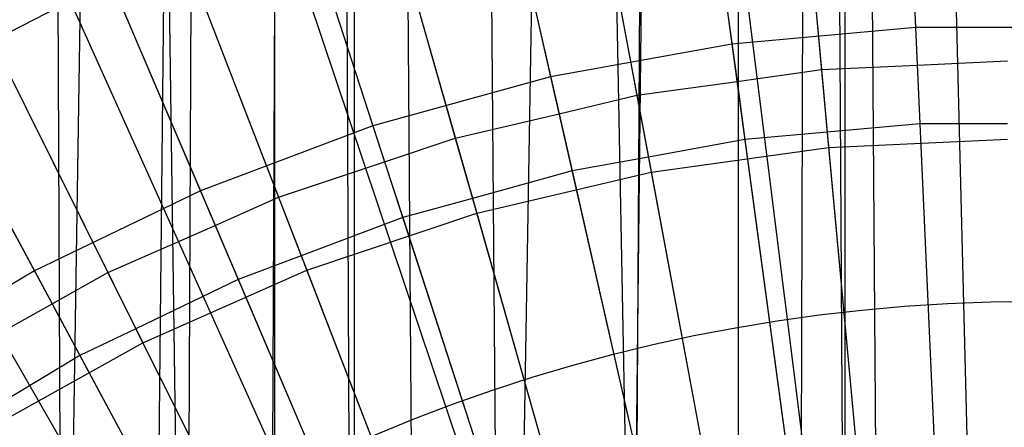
# Model space of a CAD drawing. Extents: x 0.1 to 25.1, y -5.4 to 12.3.
# Tile 63 of 107: x 12.157 to 12.623, y 1.361 to 1.554. Entities that reach past the tile are written whole.
import ezdxf

# ---------------------------------------------------------------- set-up
doc = ezdxf.new("R2010")
doc.units = 0
doc.header["$LTSCALE"] = 2.54
doc.layers.get('0').update_dxf_attribs({"color": 13, "linetype": 'CONTINUOUS'})

# ---------------------------------------------------------------- blocks, each defined once
blk = doc.blocks.new('GRUPUJ_1')
at = {"color": 0}
for p, q in [((11.98819, 15.42314, 5.26206), (12.1107, 6.4213, 5.42316)), ((11.98819, 15.42314, 5.26206), (12.1107, 6.4213, 5.42316)), ((12.05267, 6.44547, 4.63872), (12.01567, 15.42314, 4.69008)), ((12.05267, 6.44547, 4.63872), (12.01567, 15.42314, 4.69008)), ((12.05267, 6.44547, 4.63872), (12.19008, 15.42314, 4.51567)), ((12.05267, 6.44547, 4.63872), (12.19008, 15.42314, 4.51567)), ((12.09436, 6.40379, 4.59248), (12.19008, 15.42314, 4.51567)), ((12.09436, 6.40379, 4.59248), (12.19008, 15.42314, 4.51567)), ((12.1107, 6.4213, 5.42316), (12.15414, 15.42314, 5.45935)), ((12.1107, 6.4213, 5.42316), (12.15414, 15.42314, 5.45935)), ((12.19008, 15.42314, 4.51567), (12.15, 6.34814, 4.5438)), ((12.19008, 15.42314, 4.51567), (12.15, 6.34814, 4.5438)), ((12.153, 6.45663, 5.4585), (12.15414, 15.42314, 5.45935)), ((12.153, 6.45663, 5.4585), (12.15414, 15.42314, 5.45935)), ((12.21968, 6.50018, 5.50204), (12.15414, 15.42314, 5.45935)), ((12.15414, 15.42314, 5.45935), (12.1891, 6.48184, 5.4837)), ((12.21968, 6.50018, 5.50204), (12.15414, 15.42314, 5.45935)), ((12.3233, 6.54531, 5.54717), (12.15414, 15.42314, 5.45935)), ((12.3233, 6.54531, 5.54717), (12.15414, 15.42314, 5.45935)), ((12.15414, 15.42314, 5.45935), (12.1891, 6.48184, 5.4837)), ((12.26162, 6.23654, 4.47675), (12.19008, 15.42314, 4.51567)), ((12.1907, 6.30744, 4.51528), (12.19008, 15.42314, 4.51567)), ((12.26162, 6.23654, 4.47675), (12.19008, 15.42314, 4.51567)), ((12.1907, 6.30744, 4.51528), (12.19008, 15.42314, 4.51567)), ((12.26162, 6.23654, 4.47675), (12.423, 15.42314, 4.43018)), ((12.26162, 6.23654, 4.47675), (12.423, 15.42314, 4.43018)), ((12.31746, 6.18068, 4.45475), (12.423, 15.42314, 4.43018)), ((12.31746, 6.18068, 4.45475), (12.423, 15.42314, 4.43018)), ((12.3233, 6.54531, 5.54717), (12.37317, 15.42314, 5.56084)), ((12.3233, 6.54531, 5.54717), (12.37317, 15.42314, 5.56084)), ((12.37256, 6.55884, 5.5607), (12.37317, 15.42314, 5.56084)), ((12.37256, 6.55884, 5.5607), (12.37317, 15.42314, 5.56084)), ((12.37317, 15.42314, 5.56084), (12.43898, 6.56989, 5.57176)), ((12.37317, 15.42314, 5.56084), (12.43898, 6.56989, 5.57176)), ((12.37317, 15.42314, 5.56084), (12.4227, 6.56792, 5.56978)), ((12.37317, 15.42314, 5.56084), (12.4227, 6.56792, 5.56978)), ((12.40086, 6.09728, 4.43361), (12.423, 15.42314, 4.43018)), ((12.40086, 6.09728, 4.43361), (12.423, 15.42314, 4.43018)), ((12.423, 15.42314, 4.43018), (12.42281, 6.07532, 4.4302)), ((12.423, 15.42314, 4.43018), (12.42281, 6.07532, 4.4302)), ((12.44807, 7.15439, 6.45726), (12.45637, 6.96972, 6.38702)), ((12.44807, 7.15439, 6.45726), (12.45637, 6.96972, 6.38702)), ((12.34464, 7.14508, 6.45726), (12.36945, 6.96189, 6.38702)), ((12.34464, 7.14508, 6.45726), (12.36945, 6.96189, 6.38702)), ((12.24245, 7.12654, 6.45726), (12.28359, 6.94631, 6.38702)), ((12.24245, 7.12654, 6.45726), (12.28359, 6.94631, 6.38702)), ((12.14234, 7.09891, 6.45726), (12.19946, 6.92309, 6.38702)), ((12.14234, 7.09891, 6.45726), (12.19946, 6.92309, 6.38702)), ((12.45049, 7.10047, 6.54313), (12.45717, 6.95183, 6.48724)), ((12.45049, 7.10047, 6.54313), (12.45717, 6.95183, 6.48724)), ((12.35188, 7.09159, 6.54313), (12.37185, 6.94416, 6.48724)), ((12.35188, 7.09159, 6.54313), (12.37185, 6.94416, 6.48724)), ((12.3983, 7.09566, 6.54341), (12.41181, 6.94981, 6.48702)), ((12.3983, 7.09566, 6.54341), (12.41181, 6.94981, 6.48702)), ((12.39911, 7.08694, 6.59311), (12.41523, 6.91295, 6.52714)), ((12.39911, 7.08694, 6.59311), (12.41523, 6.91295, 6.52714)), ((12.29747, 7.08161, 6.54341), (12.32438, 6.93762, 6.48702)), ((12.29747, 7.08161, 6.54341), (12.32438, 6.93762, 6.48702)), ((12.47309, 7.0773, 18.72709), (12.48493, 6.60238, 18.79448)), ((12.47309, 7.0773, 18.72709), (12.48493, 6.60238, 18.79448)), ((12.25446, 7.07391, 6.54313), (12.28756, 6.92887, 6.48724)), ((12.25446, 7.07391, 6.54313), (12.28756, 6.92887, 6.48724)), ((12.29908, 7.07299, 6.59311), (12.33118, 6.90122, 6.52714)), ((12.29908, 7.07299, 6.59311), (12.33118, 6.90122, 6.52714)), ((12.36577, 7.06926, 18.72709), (12.42484, 6.59788, 18.79448)), ((12.36577, 7.06926, 18.72709), (12.42484, 6.59788, 18.79448)), ((12.04511, 7.06242, 6.45726), (12.11776, 6.89243, 6.38702)), ((12.04511, 7.06242, 6.45726), (12.11776, 6.89243, 6.38702)), ((12.19835, 7.05831, 6.54341), (12.23845, 6.91741, 6.48702)), ((12.19835, 7.05831, 6.54341), (12.23845, 6.91741, 6.48702)), ((12.20076, 7.04986, 6.59311), (12.24858, 6.88179, 6.52714)), ((12.20076, 7.04986, 6.59311), (12.24858, 6.88179, 6.52714)), ((12.25979, 7.05057, 18.72709), (12.3655, 6.58741, 18.79448)), ((12.25979, 7.05057, 18.72709), (12.3655, 6.58741, 18.79448)), ((12.15902, 7.04757, 6.54313), (12.20498, 6.9061, 6.48725)), ((12.15902, 7.04757, 6.54313), (12.20498, 6.9061, 6.48725)), ((12.10181, 7.02598, 6.54342), (12.15474, 6.88935, 6.48702)), ((12.10181, 7.02598, 6.54342), (12.15474, 6.88935, 6.48702)), ((12.15619, 7.02142, 18.72709), (12.3075, 6.57109, 18.79448)), ((12.15619, 7.02142, 18.72709), (12.3075, 6.57109, 18.79448)), ((11.95154, 7.01735, 6.45726), (12.03913, 6.85457, 6.38702)), ((11.95154, 7.01735, 6.45726), (12.03913, 6.85457, 6.38702)), ((12.10499, 7.01776, 6.59311), (12.16812, 6.85483, 6.52714)), ((12.10499, 7.01776, 6.59311), (12.16812, 6.85483, 6.52714)), ((12.06632, 7.01278, 6.54313), (12.12477, 6.87602, 6.48725)), ((12.06632, 7.01278, 6.54313), (12.12477, 6.87602, 6.48725)), ((12.00866, 6.98489, 6.54342), (12.07398, 6.85369, 6.48702)), ((12.00866, 6.98489, 6.54342), (12.07398, 6.85369, 6.48702)), ((12.05602, 6.98211, 18.72709), (11.96025, 6.93301, 18.72709)), ((12.05602, 6.98211, 18.72709), (11.96025, 6.93301, 18.72709)), ((12.05602, 6.98211, 18.72709), (12.2514, 6.54908, 18.79448)), ((12.05602, 6.98211, 18.72709), (12.2514, 6.54908, 18.79448)), ((12.0126, 6.97697, 6.59311), (12.09049, 6.82055, 6.52714)), ((12.0126, 6.97697, 6.59311), (12.09049, 6.82055, 6.52714)), ((11.97711, 6.96982, 6.54313), (12.04757, 6.83888, 6.48726)), ((11.97711, 6.96982, 6.54313), (12.04757, 6.83888, 6.48726)), ((12.45637, 6.96972, 6.38702), (12.36945, 6.96189, 6.38702)), ((12.45637, 6.96972, 6.38702), (12.36945, 6.96189, 6.38702)), ((12.45637, 6.96972, 6.38702), (12.46486, 6.78049, 6.32902)), ((12.54363, 6.96972, 6.38702), (12.45637, 6.96972, 6.38702)), ((12.54363, 6.96972, 6.38702), (12.45637, 6.96972, 6.38702)), ((12.45637, 6.96972, 6.38702), (12.46486, 6.78049, 6.32902)), ((12.36945, 6.96189, 6.38702), (12.28359, 6.94631, 6.38702)), ((12.36945, 6.96189, 6.38702), (12.28359, 6.94631, 6.38702)), ((12.36945, 6.96189, 6.38702), (12.39488, 6.77419, 6.32902)), ((12.36945, 6.96189, 6.38702), (12.39488, 6.77419, 6.32902)), ((12.41181, 6.94981, 6.48702), (12.45717, 6.95183, 6.48724)), ((12.41181, 6.94981, 6.48702), (12.45717, 6.95183, 6.48724)), ((12.45717, 6.95183, 6.48724), (12.5, 6.95389, 6.48702)), ((12.45717, 6.95183, 6.48724), (12.5, 6.95389, 6.48702)), ((12.45717, 6.95183, 6.48724), (12.45841, 6.92417, 6.47714)), ((12.45717, 6.95183, 6.48724), (12.45841, 6.92417, 6.47714)), ((12.37185, 6.94416, 6.48724), (12.41181, 6.94981, 6.48702)), ((12.37185, 6.94416, 6.48724), (12.41181, 6.94981, 6.48702)), ((12.41181, 6.94981, 6.48702), (12.41456, 6.92014, 6.47742)), ((12.41181, 6.94981, 6.48702), (12.41456, 6.92014, 6.47742)), ((12.28359, 6.94631, 6.38702), (12.19946, 6.92309, 6.38702)), ((12.28359, 6.94631, 6.38702), (12.19946, 6.92309, 6.38702)), ((12.28359, 6.94631, 6.38702), (12.32574, 6.76164, 6.32902)), ((12.28359, 6.94631, 6.38702), (12.32574, 6.76164, 6.32902)), ((12.32438, 6.93762, 6.48702), (12.37185, 6.94416, 6.48724)), ((12.32438, 6.93762, 6.48702), (12.37185, 6.94416, 6.48724)), ((12.37185, 6.94416, 6.48724), (12.37557, 6.91672, 6.47714)), ((12.37185, 6.94416, 6.48724), (12.37557, 6.91672, 6.47714)), ((12.28756, 6.92887, 6.48724), (12.32438, 6.93762, 6.48702)), ((12.28756, 6.92887, 6.48724), (12.32438, 6.93762, 6.48702)), ((12.32438, 6.93762, 6.48702), (12.32986, 6.90833, 6.47742)), ((12.32438, 6.93762, 6.48702), (12.32986, 6.90833, 6.47742)), ((11.96025, 6.93301, 18.72709), (12.19778, 6.52159, 18.79448)), ((11.96025, 6.93301, 18.72709), (12.19778, 6.52159, 18.79448)), ((12.23845, 6.91741, 6.48702), (12.28756, 6.92887, 6.48724)), ((12.23845, 6.91741, 6.48702), (12.28756, 6.92887, 6.48724)), ((12.28756, 6.92887, 6.48724), (12.29373, 6.90187, 6.47714)), ((12.28756, 6.92887, 6.48724), (12.29373, 6.90187, 6.47714)), ((12.45841, 6.92417, 6.47714), (12.41456, 6.92014, 6.47742)), ((12.45841, 6.92417, 6.47714), (12.41456, 6.92014, 6.47742)), ((12.5, 6.92409, 6.47742), (12.45841, 6.92417, 6.47714)), ((12.45841, 6.92417, 6.47714), (12.4655, 6.76627, 6.42925)), ((12.45841, 6.92417, 6.47714), (12.4655, 6.76627, 6.42925)), ((12.5, 6.92409, 6.47742), (12.45841, 6.92417, 6.47714)), ((12.19946, 6.92309, 6.38702), (12.11776, 6.89243, 6.38702)), ((12.19946, 6.92309, 6.38702), (12.11776, 6.89243, 6.38702)), ((12.19946, 6.92309, 6.38702), (12.258, 6.74294, 6.32902)), ((12.19946, 6.92309, 6.38702), (12.258, 6.74294, 6.32902)), ((12.41456, 6.92014, 6.47742), (12.37557, 6.91672, 6.47714)), ((12.41456, 6.92014, 6.47742), (12.37557, 6.91672, 6.47714)), ((12.41456, 6.92014, 6.47742), (12.42897, 6.76465, 6.42904)), ((12.41456, 6.92014, 6.47742), (12.42897, 6.76465, 6.42904)), ((12.20498, 6.9061, 6.48725), (12.23845, 6.91741, 6.48702)), ((12.20498, 6.9061, 6.48725), (12.23845, 6.91741, 6.48702)), ((12.23845, 6.91741, 6.48702), (12.24659, 6.88877, 6.47742)), ((12.23845, 6.91741, 6.48702), (12.24659, 6.88877, 6.47742)), ((12.37557, 6.91672, 6.47714), (12.32986, 6.90833, 6.47742)), ((12.37557, 6.91672, 6.47714), (12.32986, 6.90833, 6.47742)), ((12.37557, 6.91672, 6.47714), (12.39679, 6.76009, 6.42925)), ((12.37557, 6.91672, 6.47714), (12.39679, 6.76009, 6.42925)), ((12.41523, 6.91295, 6.52714), (12.5, 6.91687, 6.52714)), ((12.41523, 6.91295, 6.52714), (12.5, 6.91687, 6.52714)), ((12.33118, 6.90122, 6.52714), (12.41523, 6.91295, 6.52714)), ((12.33118, 6.90122, 6.52714), (12.41523, 6.91295, 6.52714)), ((12.41523, 6.91295, 6.52714), (12.43175, 6.73471, 6.47267)), ((12.41523, 6.91295, 6.52714), (12.43175, 6.73471, 6.47267)), ((12.15474, 6.88935, 6.48702), (12.20498, 6.9061, 6.48725)), ((12.15474, 6.88935, 6.48702), (12.20498, 6.9061, 6.48725)), ((12.20498, 6.9061, 6.48725), (12.21355, 6.87974, 6.47714)), ((12.20498, 6.9061, 6.48725), (12.21355, 6.87974, 6.47714)), ((12.32986, 6.90833, 6.47742), (12.29373, 6.90187, 6.47714)), ((12.32986, 6.90833, 6.47742), (12.29373, 6.90187, 6.47714)), ((12.32986, 6.90833, 6.47742), (12.35855, 6.75482, 6.42904)), ((12.32986, 6.90833, 6.47742), (12.35855, 6.75482, 6.42904)), ((12.29373, 6.90187, 6.47714), (12.24659, 6.88877, 6.47742)), ((12.29373, 6.90187, 6.47714), (12.24659, 6.88877, 6.47742)), ((12.24858, 6.88179, 6.52714), (12.33118, 6.90122, 6.52714)), ((12.24858, 6.88179, 6.52714), (12.33118, 6.90122, 6.52714)), ((12.29373, 6.90187, 6.47714), (12.3289, 6.74778, 6.42926)), ((12.29373, 6.90187, 6.47714), (12.3289, 6.74778, 6.42926)), ((12.33118, 6.90122, 6.52714), (12.36407, 6.72527, 6.47267)), ((12.33118, 6.90122, 6.52714), (12.36407, 6.72527, 6.47267)), ((12.11776, 6.89243, 6.38702), (12.03913, 6.85457, 6.38702)), ((12.11776, 6.89243, 6.38702), (12.03913, 6.85457, 6.38702)), ((12.11776, 6.89243, 6.38702), (12.19221, 6.71825, 6.32902)), ((12.11776, 6.89243, 6.38702), (12.19221, 6.71825, 6.32902)), ((12.12477, 6.87602, 6.48725), (12.15474, 6.88935, 6.48702)), ((12.12477, 6.87602, 6.48725), (12.15474, 6.88935, 6.48702)), ((12.15474, 6.88935, 6.48702), (12.16549, 6.86161, 6.47743)), ((12.15474, 6.88935, 6.48702), (12.16549, 6.86161, 6.47743)), ((12.24659, 6.88877, 6.47742), (12.21355, 6.87974, 6.47714)), ((12.24659, 6.88877, 6.47742), (12.21355, 6.87974, 6.47714)), ((12.24659, 6.88877, 6.47742), (12.28934, 6.73854, 6.42904)), ((12.24659, 6.88877, 6.47742), (12.28934, 6.73854, 6.42904)), ((12.16812, 6.85483, 6.52714), (12.24858, 6.88179, 6.52714)), ((12.16812, 6.85483, 6.52714), (12.24858, 6.88179, 6.52714)), ((12.24858, 6.88179, 6.52714), (12.29756, 6.70963, 6.47267)), ((12.24858, 6.88179, 6.52714), (12.29756, 6.70963, 6.47267)), ((12.21355, 6.87974, 6.47714), (12.16549, 6.86161, 6.47743)), ((12.21355, 6.87974, 6.47714), (12.16549, 6.86161, 6.47743)), ((12.21355, 6.87974, 6.47714), (12.26238, 6.72944, 6.42926)), ((12.21355, 6.87974, 6.47714), (12.26238, 6.72944, 6.42926)), ((12.07398, 6.85369, 6.48702), (12.12477, 6.87602, 6.48725)), ((12.07398, 6.85369, 6.48702), (12.12477, 6.87602, 6.48725)), ((12.12477, 6.87602, 6.48725), (12.13568, 6.85051, 6.47714)), ((12.12477, 6.87602, 6.48725), (12.13568, 6.85051, 6.47714)), ((12.16549, 6.86161, 6.47743), (12.13568, 6.85051, 6.47714)), ((12.16549, 6.86161, 6.47743), (12.13568, 6.85051, 6.47714)), ((12.16549, 6.86161, 6.47743), (12.22192, 6.71595, 6.42904)), ((12.16549, 6.86161, 6.47743), (12.22192, 6.71595, 6.42904)), ((12.03913, 6.85457, 6.38702), (11.96422, 6.80981, 6.38702)), ((12.03913, 6.85457, 6.38702), (11.96422, 6.80981, 6.38702)), ((12.03913, 6.85457, 6.38702), (12.12889, 6.68776, 6.32902)), ((12.03913, 6.85457, 6.38702), (12.12889, 6.68776, 6.32902)), ((12.04757, 6.83888, 6.48726), (12.07398, 6.85369, 6.48702)), ((12.04757, 6.83888, 6.48726), (12.07398, 6.85369, 6.48702)), ((12.07398, 6.85369, 6.48702), (12.08724, 6.82708, 6.47743)), ((12.07398, 6.85369, 6.48702), (12.08724, 6.82708, 6.47743)), ((12.09049, 6.82055, 6.52714), (12.16812, 6.85483, 6.52714)), ((12.09049, 6.82055, 6.52714), (12.16812, 6.85483, 6.52714)), ((12.16812, 6.85483, 6.52714), (12.23278, 6.68792, 6.47267)), ((12.16812, 6.85483, 6.52714), (12.23278, 6.68792, 6.47267)), ((12.13568, 6.85051, 6.47714), (12.08724, 6.82708, 6.47743)), ((12.13568, 6.85051, 6.47714), (12.08724, 6.82708, 6.47743)), ((12.13568, 6.85051, 6.47714), (12.19778, 6.70522, 6.42926)), ((12.13568, 6.85051, 6.47714), (12.19778, 6.70522, 6.42926)), ((11.99686, 6.81073, 6.48702), (12.04757, 6.83888, 6.48726)), ((11.99686, 6.81073, 6.48702), (12.04757, 6.83888, 6.48726)), ((12.04757, 6.83888, 6.48726), (12.06074, 6.81442, 6.47714)), ((12.04757, 6.83888, 6.48726), (12.06074, 6.81442, 6.47714)), ((12.39348, 6.8312, 6.825), (12.39348, 6.8312, 10.825)), ((12.39348, 6.8312, 6.825), (12.39348, 6.8312, 10.825)), ((12.08724, 6.82708, 6.47743), (12.06074, 6.81442, 6.47714)), ((12.08724, 6.82708, 6.47743), (12.06074, 6.81442, 6.47714)), ((12.08724, 6.82708, 6.47743), (12.15687, 6.68723, 6.42904)), ((12.08724, 6.82708, 6.47743), (12.15687, 6.68723, 6.42904)), ((12.01635, 6.77926, 6.52714), (12.09049, 6.82055, 6.52714)), ((12.01635, 6.77926, 6.52714), (12.09049, 6.82055, 6.52714)), ((12.09049, 6.82055, 6.52714), (12.17027, 6.66032, 6.47267)), ((12.09049, 6.82055, 6.52714), (12.17027, 6.66032, 6.47267)), ((12.06074, 6.81442, 6.47714), (12.01249, 6.78549, 6.47744)), ((12.06074, 6.81442, 6.47714), (12.01249, 6.78549, 6.47744)), ((12.06074, 6.81442, 6.47714), (12.1356, 6.6753, 6.42926)), ((12.06074, 6.81442, 6.47714), (12.1356, 6.6753, 6.42926))]:
    blk.add_line(p, q, dxfattribs=at)
for centre in [(12.51268, 6.04013, 6.825), (12.51268, 6.04013, 10.825), (12.51268, 6.04013, 6.825), (12.51268, 6.04013, 10.825), (12.51268, 6.04013, 6.825), (12.51268, 6.04013, 10.825), (12.51268, 6.04013, 6.825), (12.51268, 6.04013, 10.825), (12.51268, 6.04013, 6.825), (12.51268, 6.04013, 10.825), (12.51268, 6.04013, 6.825), (12.51268, 6.04013, 10.825), (12.51268, 6.04013, 6.825), (12.51268, 6.04013, 10.825), (12.51268, 6.04013, 6.825), (12.51268, 6.04013, 10.825), (12.51268, 6.04013, 6.825), (12.51268, 6.04013, 10.825), (12.51268, 6.04013, 6.825), (12.51268, 6.04013, 10.825), (12.51268, 6.04013, 6.825), (12.51268, 6.04013, 10.825), (12.51268, 6.04013, 6.825), (12.51268, 6.04013, 10.825), (12.51268, 6.04013, 6.825), (12.51268, 6.04013, 10.825), (12.51268, 6.04013, 6.825), (12.51268, 6.04013, 10.825), (12.51268, 6.04013, 6.825), (12.51268, 6.04013, 10.825), (12.51268, 6.04013, 6.825), (12.51268, 6.04013, 10.825), (12.51268, 6.04013, 6.825), (12.51268, 6.04013, 10.825), (12.51268, 6.04013, 6.825), (12.51268, 6.04013, 10.825), (12.51268, 6.04013, 6.825), (12.51268, 6.04013, 10.825), (12.51268, 6.04013, 6.825), (12.51268, 6.04013, 10.825), (12.51268, 6.04013, 6.825), (12.51268, 6.04013, 10.825), (12.51268, 6.04013, 6.825), (12.51268, 6.04013, 10.825), (12.51268, 6.04013, 6.825), (12.51268, 6.04013, 10.825), (12.51268, 6.04013, 6.825), (12.51268, 6.04013, 10.825), (12.51268, 6.04013, 6.825), (12.51268, 6.04013, 10.825)]:
    blk.add_circle(centre, 0.8, dxfattribs=at)

msp = doc.modelspace()

# ---------------------------------------------------------------- block references
at = {"color": 0}
msp.add_blockref('GRUPUJ_1', (0.125, -5.41988, 0.188), dxfattribs=at)

doc.saveas('drawing.dxf')
